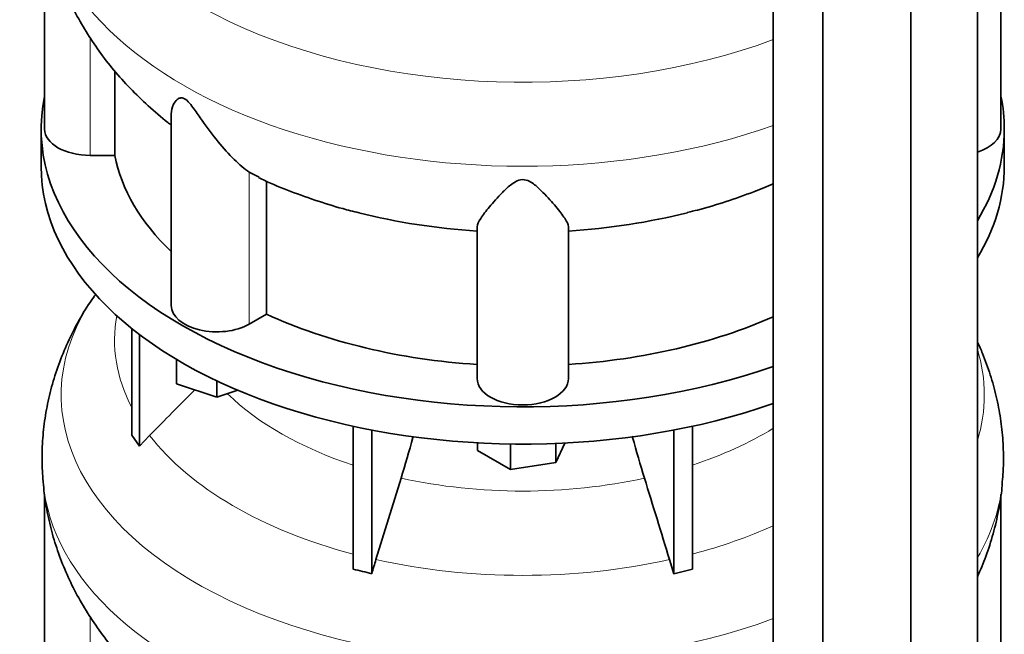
# Model space of a CAD drawing. Header units: millimetres. Extents: x 418 to 1302, y -1347 to 1467.
# Tile 7 of 25: x 1004 to 1295, y -933 to -751. Entities that reach past the tile are written whole.
import ezdxf

# ---------------------------------------------------------------- set-up
doc = ezdxf.new("R2010")
doc.units = ezdxf.units.MM
doc.layers.add('LOW_334-2', color=7, linetype='Continuous')
doc.layers.add('VSI344_DIFFUSORE', color=7, linetype='Continuous')

# ---------------------------------------------------------------- blocks, each defined once
blk = doc.blocks.new('SE4')
at = {"layer": 'LOW_334-2', "color": 7, "linetype": 'Continuous', "lineweight": 35}
for p, q in [((1287.22, -1005.5), (1287.22, -637.4)), ((1267.56, -1020.56), (1267.56, -652.23)), ((1226.8, -656.81), (1226.8, -1025.2)), ((1241.47, -1031.92), (1241.47, -663.58))]:
    blk.add_line(p, q, dxfattribs=at)
at = {"layer": 'VSI344_DIFFUSORE', "color": 7, "linetype": 'Continuous', "lineweight": 35}
for p, q in [((1011.2, -720.25), (1011.2, -783.6)), ((1294.2, -783.6), (1294.2, -720.31)), ((1031.95, -791.4), (1031.95, -766.4)), ((1048.69, -779.11), (1048.69, -835.86)), ((1010.2, -783.6), (1010.2, -794.62)), ((1295.2, -794.62), (1295.2, -783.6)), ((1031.95, -791.4), (1024.7, -791.4)), ((1074.7, -797.84), (1071.73, -796.38)), ((1076.86, -838.41), (1076.86, -798.91)), ((1139.2, -857.5), (1139.2, -812.51)), ((1166.2, -857.5), (1166.2, -812.51)), ((1076.86, -838.41), (1071.73, -841.37)), ((1036.99, -874.28), (1036.99, -842.64)), ((1039.28, -877.48), (1039.28, -844.44)), ((1050.19, -859.04), (1050.19, -851.77)), ((1062.19, -863.04), (1050.19, -859.04)), ((1062.19, -863.04), (1062.19, -858.17)), ((1068.42, -860.97), (1062.19, -863.04)), ((1102.47, -913.96), (1102.47, -871.62)), ((1108.01, -915.29), (1108.01, -872.75)), ((1197.38, -915.29), (1197.38, -872.75)), ((1202.92, -913.96), (1202.92, -871.62)), ((1036.99, -874.28), (1039.28, -877.48)), ((1039.28, -877.48), (1042.28, -874.31)), ((1139.31, -878.76), (1139.31, -876.53)), ((1149.11, -884.42), (1149.11, -876.87)), ((1165.17, -876.58), (1162.49, -882.35)), ((1162.49, -882.35), (1162.49, -876.7)), ((1149.11, -884.42), (1139.31, -878.76)), ((1162.49, -882.35), (1149.11, -884.42)), ((1116.68, -886.98), (1109.26, -911.1)), ((1011.2, -891.72), (1011.2, -955.07)), ((1294.2, -955.07), (1294.2, -891.78)), ((1196.14, -911.1), (1197.38, -915.29)), ((1197.38, -915.29), (1202.92, -913.96))]:
    blk.add_line(p, q, dxfattribs=at)
at = {"layer": 'VSI344_DIFFUSORE', "color": 4, "linetype": 'Continuous', "lineweight": 9}
for p, q in [((1024.7, -791.4), (1024.7, -756.55)), ((1071.73, -841.37), (1071.73, -796.38)), ((1024.7, -962.86), (1024.7, -928.01))]:
    blk.add_line(p, q, dxfattribs=at)
for centre, major_axis, start_param, end_param in [((1152.7, -690.88), (136.58, 0), 2.76304, 5.285895), ((1152.7, -712.56), (-142.13, 0), 0.048872, 2.119254), ((1152.7, -862.35), (136.58, 0), 2.76304, 5.285895), ((1152.7, -846.03), (120.79, 0), 3.038624, 3.432735), ((1152.7, -862.35), (136.58, 0), 0, 0.173656), ((1152.7, -832.26), (-101.4, 0), 0.532702, 1.052595), ((1152.7, -862.35), (136.58, 0), 6.10953, 6.283185), ((1152.7, -832.26), (101.4, 0), 5.23059, 5.5319), ((1152.7, -846.03), (-120.79, 0), 0.417538, 1.141984), ((1152.7, -884.03), (-142.13, 0), 0.048872, 2.119254), ((1152.7, -832.26), (-101.4, 0), 1.207688, 1.933905), ((1152.7, -884.03), (-142.13, 0), 2.812882, 3.092881), ((1152.7, -846.03), (120.79, 0), -1.141984, -0.910344), ((1152.7, -846.03), (-120.79, 0), 1.202936, 1.938657)]:
    blk.add_ellipse(centre, major_axis=major_axis, ratio=0.57735, start_param=start_param, end_param=end_param, dxfattribs=at)
at = {"layer": 'VSI344_DIFFUSORE', "color": 7, "linetype": 'Continuous', "lineweight": 35}
for centre, major_axis, start_param, end_param in [((1152.7, -783.6), (142.5, 0), 3.023053, 5.259265), ((1152.7, -783.6), (142.5, 0), 0, 0.118539), ((1024.7, -783.6), (13.5, 0), 3.141604, 4.712389), ((1152.7, -783.6), (142.5, 0), 5.946965, 6.283185), ((1280.7, -783.6), (-13.5, 0), 2.074934, 3.141604), ((1152.7, -783.6), (-121.5, 0), 0.111341, 0.543224), ((1152.7, -794.62), (142.5, 0), 3.141593, 5.259265), ((1152.7, -794.62), (142.5, 0), 5.946965, 6.283185), ((1152.7, -744.1), (-121.5, 0), 1.160032, 1.459455), ((1152.7, -744.1), (121.5, 0), 4.82373, 5.124993), ((1062.19, -835.86), (13.5, 0), 3.141581, 5.497787), ((1152.7, -783.6), (-121.5, 0), 0.896739, 1.459455), ((1152.7, -783.6), (121.5, 0), 4.82373, 5.368326), ((1152.7, -857.5), (13.5, 0), 3.141593, 6.283185)]:
    blk.add_ellipse(centre, major_axis=major_axis, ratio=0.57735, start_param=start_param, end_param=end_param, dxfattribs=at)
for points, knots in [([(1010.75, -716.65), (1011, -719.01), (1011.44, -723.08), (1012.83, -729.74), (1014.7, -736.2), (1017.11, -742.57), (1020.01, -748.75), (1023.4, -754.77), (1027.29, -760.59), (1031.65, -766.21), (1036.51, -771.62), (1041.81, -776.75), (1046.06, -780.37), (1048.33, -782.13), (1048.67, -782.39)], [0, 0, 0, 0, 0.077953, 0.1592074, 0.2406, 0.3223773, 0.4047915, 0.4880988, 0.5725524, 0.6583921, 0.7458257, 0.8350046, 0.9259937, 0.9417626, 0.9417626, 0.9417626, 0.9417626]), ([(1071.73, -796.38), (1070.36, -795.4), (1068.85, -794.12), (1065.72, -791.05), (1064.11, -789.27), (1060.97, -785.43), (1059.42, -783.33), (1057.06, -779.97), (1056.27, -778.81), (1055.01, -777.08), (1054.58, -776.5), (1053.62, -775.41), (1053.08, -774.89), (1052.07, -774.34), (1051.63, -774.32), (1050.95, -774.48), (1050.68, -774.66), (1049.97, -775.25), (1049.64, -775.75), (1048.91, -777.19), (1048.69, -778.16), (1048.69, -779.12)], [0, 0, 0, 0, 0.125, 0.125, 0.25, 0.25, 0.375, 0.375, 0.4375, 0.4375, 0.46875, 0.46875, 0.5, 0.5, 0.53125, 0.53125, 0.5625, 0.5625, 0.625, 0.625, 0.7387976, 0.7387976, 0.7387976, 0.7387976]), ([(1074.61, -798.02), (1074.84, -798.14), (1077.41, -799.41), (1083.1, -801.74), (1091.04, -804.65), (1098.32, -806.92), (1102.47, -807.95), (1104.24, -808.38)], [0, 0, 0, 0, 0.023147, 0.297091, 0.571439, 0.845423, 1, 1, 1, 1]), ([(1166.2, -812.51), (1166.2, -811.86), (1165.79, -811.03), (1164.48, -809.03), (1163.57, -807.86), (1161.4, -805.28), (1160.15, -803.85), (1157.92, -801.59), (1157.12, -800.81), (1155.72, -799.72), (1155.21, -799.37), (1154.03, -798.78), (1153.33, -798.56), (1151.88, -798.6), (1151.2, -798.85), (1150.05, -799.45), (1149.56, -799.8), (1148.17, -800.9), (1147.39, -801.67), (1145.2, -803.9), (1143.94, -805.33), (1141.79, -807.9), (1140.9, -809.04), (1139.6, -811.03), (1139.2, -811.87), (1139.2, -812.51)], [0, 0, 0, 0, 0.125, 0.125, 0.25, 0.25, 0.375, 0.375, 0.4375, 0.4375, 0.46875, 0.46875, 0.5, 0.5, 0.53125, 0.53125, 0.5625, 0.5625, 0.625, 0.625, 0.75, 0.75, 0.875, 0.875, 1, 1, 1, 1]), ([(1201.37, -808.33), (1202.5, -808.06), (1206.16, -807.18), (1212.96, -805.1), (1220.26, -802.51), (1224.98, -800.64), (1226.84, -799.83)], [0, 0, 0, 0, 0.0993717, 0.377327, 0.6570922, 0.8565267, 0.8565267, 0.8565267, 0.8565267]), ([(1025.85, -833.24), (1025.24, -834.09), (1023.38, -836.69), (1020.41, -841.87), (1017.27, -848.3), (1014.72, -854.92), (1012.76, -861.6), (1011.38, -868.35), (1010.59, -875.06), (1010.34, -881.77), (1010.6, -885.77), (1010.75, -888.04)], [0, 0, 0, 0, 0.049401, 0.176392, 0.300724, 0.422664, 0.542534, 0.66068, 0.777453, 0.893206, 1, 1, 1, 1]), ([(1294.61, -888.02), (1294.77, -886.05), (1295.04, -882.31), (1294.86, -875.92), (1294.16, -869.31), (1292.9, -862.75), (1291.13, -856.32), (1289.17, -850.96), (1287.79, -847.79), (1287.27, -846.66)], [0, 0, 0, 0, 0.0925764, 0.2077375, 0.3224438, 0.4369725, 0.5516876, 0.6669587, 0.7313566, 0.7313566, 0.7313566, 0.7313566]), ([(1116.68, -886.98), (1117.9, -883.03), (1119.07, -879.02), (1120.23, -874.84), (1120.26, -874.74), (1120.28, -874.65)], [0, 0, 0, 0, 0.5, 0.5, 0.5117022, 0.5117022, 0.5117022, 0.5117022]), ([(1188.71, -886.98), (1187.49, -883.03), (1186.32, -879.02), (1185.16, -874.82), (1185.12, -874.7), (1185.09, -874.58)], [0, 0, 0, 0, 0.5, 0.5, 0.5145298, 0.5145298, 0.5145298, 0.5145298]), ([(1010.75, -888.12), (1011, -890.48), (1011.44, -894.55), (1012.83, -901.21), (1014.7, -907.67), (1017.11, -914.03), (1020.01, -920.22), (1023.4, -926.23), (1027.29, -932.05), (1031.65, -937.67), (1036.51, -943.08), (1041.81, -948.22), (1046.06, -951.84), (1048.33, -953.59), (1048.67, -953.85)], [0, 0, 0, 0, 0.077953, 0.1592074, 0.2406, 0.3223773, 0.4047915, 0.4880988, 0.5725524, 0.6583921, 0.7458257, 0.8350046, 0.9259937, 0.9417626, 0.9417626, 0.9417626, 0.9417626]), ([(1287.24, -916.19), (1288.14, -914.22), (1289.86, -910.03), (1291.98, -903.48), (1293.54, -896.72), (1294.41, -891.39), (1294.57, -888.67), (1294.6, -888.02)], [0.6477305, 0.6477305, 0.6477305, 0.6477305, 0.7261912, 0.8115289, 0.8956058, 0.978656, 1, 1, 1, 1])]:
    blk.add_open_spline(points, degree=3, knots=knots, dxfattribs=at)
for points in [[(1026.43, -832.39), (1026.24, -832.67), (1026.05, -832.95), (1025.85, -833.23)], [(1042.28, -874.31), (1046.73, -869.82), (1051.18, -865.34), (1055.63, -860.86)], [(1188.71, -886.98), (1191.19, -895.02), (1193.66, -903.06), (1196.14, -911.1)], [(1109.26, -911.1), (1108.83, -912.48), (1108.42, -913.88), (1108.01, -915.29)], [(1108.01, -915.29), (1106.17, -914.81), (1104.32, -914.36), (1102.47, -913.96)]]:
    blk.add_open_spline(points, degree=3, dxfattribs=at)

msp = doc.modelspace()

# ---------------------------------------------------------------- block references
msp.add_blockref('SE4', (0, 0))

doc.saveas('drawing.dxf')
